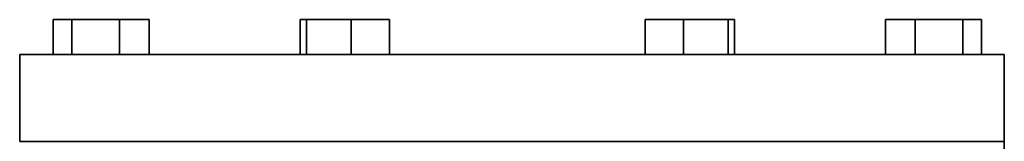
# Model space of a CAD drawing. Header units: millimetres. Extents: x 481 to 1373, y -1380 to 1448.
# Tile 28 of 28: x 997 to 1279, y 905 to 940. Entities that reach past the tile are written whole.
import ezdxf

# ---------------------------------------------------------------- set-up
doc = ezdxf.new("R2010")
doc.units = ezdxf.units.MM
doc.layers.add('VSI344-454_FLANG', color=7, linetype='Continuous')
doc.layers.add('VSI344-454_TESTA', color=7, linetype='Continuous')

# ---------------------------------------------------------------- blocks, each defined once
blk = doc.blocks.new('SE3')
at = {"layer": 'VSI344-454_FLANG', "color": 7, "linetype": 'Continuous', "lineweight": 35}
for p, q in [((1006.85, 940.05), (1006.85, 930.05)), ((1006.85, 940.05), (1012.16, 940.05)), ((1012.16, 940.05), (1012.16, 930.05)), ((1012.16, 940.05), (1025.9, 940.05)), ((1025.9, 940.05), (1025.9, 930.05)), ((1025.9, 940.05), (1034.33, 940.05)), ((1034.33, 940.05), (1034.33, 930.05)), ((1077.61, 940.05), (1077.61, 930.05)), ((1077.61, 940.05), (1079.41, 940.05)), ((1079.41, 940.05), (1079.41, 930.05)), ((1079.41, 940.05), (1092.22, 940.05)), ((1092.22, 940.05), (1092.22, 930.05)), ((1092.22, 940.05), (1103.21, 940.05)), ((1103.21, 940.05), (1103.21, 930.05)), ((1176.34, 940.05), (1176.34, 930.05)), ((1176.34, 940.05), (1187.33, 940.05)), ((1187.33, 940.05), (1187.33, 930.05)), ((1187.33, 940.05), (1200.13, 940.05)), ((1200.13, 940.05), (1200.13, 930.05)), ((1200.13, 940.05), (1201.94, 940.05)), ((1201.94, 940.05), (1201.94, 930.05)), ((1245.22, 940.05), (1245.22, 930.05)), ((1245.22, 940.05), (1253.65, 940.05)), ((1253.65, 940.05), (1253.65, 930.05)), ((1253.65, 940.05), (1267.39, 940.05)), ((1267.39, 940.05), (1267.39, 930.05)), ((1267.39, 940.05), (1272.69, 940.05)), ((1272.69, 940.05), (1272.69, 930.05)), ((997.27, 930.05), (1279.22, 930.05)), ((997.27, 930.05), (997.27, 905.05)), ((1279.22, 930.05), (1279.22, 905.05)), ((1279.22, 905.05), (997.27, 905.05))]:
    blk.add_line(p, q, dxfattribs=at)
at = {"layer": 'VSI344-454_TESTA', "color": 7, "linetype": 'Continuous', "lineweight": 35}
blk.add_line((1279.22, 890.55), (1279.22, 905.05), dxfattribs=at)

msp = doc.modelspace()

# ---------------------------------------------------------------- block references
msp.add_blockref('SE3', (0, 0))

doc.saveas('drawing.dxf')
